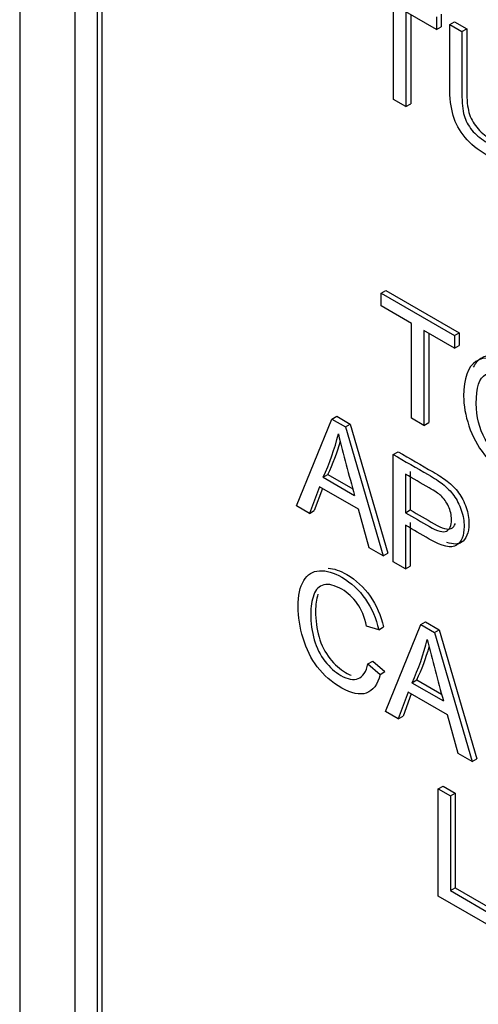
# Model space of a CAD drawing. Header units: inches. Extents: x 1 to 240, y -1 to 159.
# Tile 95 of 111: x 224.207 to 224.545, y 122.156 to 122.881. Entities that reach past the tile are written whole.
import ezdxf

# ---------------------------------------------------------------- set-up
doc = ezdxf.new("R2010")
doc.units = ezdxf.units.IN
doc.header["$MEASUREMENT"] = 0
doc.layers.add('Default', color=7, linetype='Continuous')
doc.layers.add('LAB20180', color=7, linetype='Continuous')

# ---------------------------------------------------------------- blocks, each defined once
blk = doc.blocks.new('SE1')
at = {"layer": 'LAB20180', "color": 7, "linetype": 'Continuous'}
for p, q in [((224.20687, 123.87886), (224.20687, 120.817)), ((224.24753, 123.69783), (224.24753, 120.94291)), ((224.2638, 123.68844), (224.2638, 120.93352)), ((224.26733, 123.69048), (224.26733, 120.93556)), ((224.48221, 122.82239), (224.48221, 122.89215)), ((224.51372, 122.87396), (224.49122, 122.88695)), ((224.49122, 122.88695), (224.49122, 122.81718)), ((224.49476, 122.88491), (224.49476, 122.81922)), ((224.51725, 122.88526), (224.51725, 122.876)), ((224.51372, 122.88322), (224.51372, 122.87396)), ((224.52351, 122.87756), (224.52704, 122.87961)), ((224.52351, 122.87756), (224.53248, 122.87239)), ((224.52704, 122.87961), (224.53601, 122.87443)), ((224.51372, 122.87396), (224.51725, 122.876)), ((224.53248, 122.87239), (224.53601, 122.87443)), ((224.49122, 122.81718), (224.48221, 122.82239)), ((224.49122, 122.81718), (224.49476, 122.81922)), ((224.47299, 122.67971), (224.47652, 122.68176)), ((224.47652, 122.68176), (224.53052, 122.65058)), ((224.47299, 122.67041), (224.47299, 122.67971)), ((224.47299, 122.67971), (224.52699, 122.64854)), ((224.49548, 122.65742), (224.47299, 122.67041)), ((224.49548, 122.58771), (224.49548, 122.65742)), ((224.52699, 122.63923), (224.5045, 122.65222)), ((224.5045, 122.65222), (224.5045, 122.5825)), ((224.50803, 122.65018), (224.50803, 122.58454)), ((224.52699, 122.64854), (224.53052, 122.65058)), ((224.52699, 122.64854), (224.52699, 122.63923)), ((224.53052, 122.65058), (224.53052, 122.64127)), ((224.52699, 122.63923), (224.53052, 122.64127)), ((224.41068, 122.52316), (224.43681, 122.58709)), ((224.43681, 122.58709), (224.44035, 122.58913)), ((224.43681, 122.58709), (224.44678, 122.58134)), ((224.44035, 122.58913), (224.45032, 122.58338)), ((224.5045, 122.5825), (224.49548, 122.58771)), ((224.44678, 122.58134), (224.45032, 122.58338)), ((224.44678, 122.58134), (224.47451, 122.48631)), ((224.45032, 122.58338), (224.47805, 122.48835)), ((224.5045, 122.5825), (224.50803, 122.58454)), ((224.48189, 122.56107), (224.48543, 122.56311)), ((224.48189, 122.48205), (224.48189, 122.56107)), ((224.4303, 122.54427), (224.43384, 122.54631)), ((224.4303, 122.54427), (224.45348, 122.53089)), ((224.43384, 122.54631), (224.45216, 122.53573)), ((224.49086, 122.54658), (224.49086, 122.51819)), ((224.4944, 122.54862), (224.4944, 122.52023)), ((224.42757, 122.53733), (224.42019, 122.51767)), ((224.42985, 122.53602), (224.42373, 122.51971)), ((224.45635, 122.52072), (224.42757, 122.53733)), ((224.42019, 122.51767), (224.41068, 122.52316)), ((224.42019, 122.51767), (224.42373, 122.51971)), ((224.46422, 122.49225), (224.45635, 122.52072)), ((224.49086, 122.51819), (224.4944, 122.52023)), ((224.49086, 122.50894), (224.49086, 122.47687)), ((224.4944, 122.51098), (224.4944, 122.47891)), ((224.47451, 122.48631), (224.46422, 122.49225)), ((224.47451, 122.48631), (224.47805, 122.48835)), ((224.49086, 122.47687), (224.48189, 122.48205)), ((224.49086, 122.47687), (224.4944, 122.47891)), ((224.47119, 122.43202), (224.46231, 122.43473)), ((224.47119, 122.43202), (224.47473, 122.43407)), ((224.47611, 122.37188), (224.5022, 122.43578)), ((224.5022, 122.43578), (224.50573, 122.43782)), ((224.5022, 122.43578), (224.51221, 122.43)), ((224.50573, 122.43782), (224.51575, 122.43204)), ((224.51221, 122.43), (224.51575, 122.43204)), ((224.51221, 122.43), (224.53994, 122.33502)), ((224.51575, 122.43204), (224.54348, 122.33706)), ((224.46331, 122.40692), (224.46685, 122.40896)), ((224.46331, 122.40692), (224.47228, 122.39911)), ((224.46685, 122.40896), (224.47582, 122.40115)), ((224.47228, 122.39911), (224.47582, 122.40115)), ((224.49573, 122.39299), (224.49927, 122.39503)), ((224.49573, 122.39299), (224.51886, 122.37963)), ((224.49927, 122.39503), (224.51755, 122.38447)), ((224.49295, 122.38607), (224.48562, 122.36638)), ((224.49524, 122.38475), (224.48916, 122.36842)), ((224.52178, 122.36943), (224.49295, 122.38607)), ((224.48562, 122.36638), (224.47611, 122.37188)), ((224.52965, 122.34096), (224.52178, 122.36943)), ((224.48562, 122.36638), (224.48916, 122.36842)), ((224.53994, 122.33502), (224.52965, 122.34096)), ((224.53994, 122.33502), (224.54348, 122.33706)), ((224.51504, 122.31486), (224.51857, 122.3169)), ((224.51504, 122.23584), (224.51504, 122.31486)), ((224.51504, 122.31486), (224.52405, 122.30966)), ((224.51857, 122.3169), (224.52759, 122.3117)), ((224.52405, 122.30966), (224.52759, 122.3117)), ((224.52759, 122.3117), (224.52759, 122.24198)), ((224.52405, 122.30966), (224.52405, 122.23994)), ((224.52405, 122.23994), (224.52759, 122.24198)), ((224.52405, 122.23994), (224.55779, 122.22046)), ((224.52759, 122.24198), (224.56133, 122.2225)), ((224.55779, 122.21116), (224.51504, 122.23584))]:
    blk.add_line(p, q, dxfattribs=at)
for centre, radius, start, end in [((224.27334, 122.61728), 0.17312, 335.05426, 346.26608), ((225.80437, 122.91227), 1.40369, 193.85291, 195.76531), ((224.27687, 122.61932), 0.17312, 335.05426, 343.72035), ((224.34467, 122.46367), 0.16678, 334.92647, 346.56887), ((224.3482, 122.46571), 0.16678, 334.92647, 343.91892), ((226.19945, 122.84818), 1.74468, 194.03981, 195.57842)]:
    blk.add_arc(centre, radius, start, end, dxfattribs=at)
for points, knots in [([(224.57714, 122.8466), (224.57714, 122.83139), (224.57714, 122.81617), (224.57714, 122.80096), (224.57714, 122.79302), (224.57637, 122.78716), (224.57482, 122.78338), (224.57329, 122.77963), (224.57045, 122.77743), (224.5664, 122.77688), (224.56236, 122.77633), (224.55706, 122.77785), (224.54409, 122.78535), (224.53885, 122.78968), (224.53075, 122.79941), (224.52783, 122.80477), (224.52437, 122.81645), (224.52351, 122.82357), (224.52351, 122.83193), (224.52351, 122.84714), (224.52351, 122.86235), (224.52351, 122.87756)], [0, 0, 0, 0, 0.229371, 0.229371, 0.229371, 0.325955, 0.325955, 0.325955, 0.402498, 0.402498, 0.402498, 0.496979, 0.496979, 0.588202, 0.588202, 0.679426, 0.679426, 0.770649, 0.770649, 0.770649, 1, 1, 1, 1]), ([(224.53248, 122.87239), (224.53248, 122.85721), (224.53248, 122.84203), (224.53248, 122.82686), (224.53248, 122.81997), (224.53307, 122.81458), (224.53525, 122.8068), (224.53712, 122.80325), (224.53985, 122.79988), (224.54253, 122.79659), (224.54582, 122.79381), (224.55633, 122.78774), (224.56107, 122.78674), (224.56389, 122.78863), (224.56671, 122.79052), (224.56817, 122.79631), (224.56817, 122.80625), (224.56817, 122.82142), (224.56817, 122.8366), (224.56817, 122.85178)], [0, 0, 0, 0, 0.272206, 0.272206, 0.272206, 0.348704, 0.348704, 0.425203, 0.425203, 0.425203, 0.490104, 0.490104, 0.601582, 0.601582, 0.601582, 0.727853, 0.727853, 0.727853, 1, 1, 1, 1]), ([(224.53601, 122.87443), (224.53601, 122.85925), (224.53601, 122.84407), (224.53601, 122.8289), (224.53601, 122.82201), (224.5366, 122.81662), (224.53879, 122.80884), (224.54066, 122.80529), (224.54339, 122.80193), (224.54607, 122.79863), (224.54935, 122.79585), (224.55987, 122.78978), (224.5646, 122.78878), (224.56743, 122.79067), (224.56932, 122.79194), (224.5706, 122.79497), (224.57124, 122.79982)], [0, 0, 0, 0, 0.2722061, 0.2722061, 0.2722061, 0.3487045, 0.3487045, 0.4252028, 0.4252028, 0.4252028, 0.4901044, 0.4901044, 0.6015825, 0.6015825, 0.6015825, 0.6863444, 0.6863444, 0.6863444, 0.6863444]), ([(224.53373, 122.60406), (224.53373, 122.61715), (224.53678, 122.62564), (224.54283, 122.62956), (224.54891, 122.63349), (224.55677, 122.63261), (224.57266, 122.62343), (224.57835, 122.61841), (224.58846, 122.60564), (224.59233, 122.59851), (224.59761, 122.58306), (224.59893, 122.57525), (224.59893, 122.55932), (224.59752, 122.55298), (224.59196, 122.54357), (224.588, 122.54107), (224.5829, 122.54081), (224.57775, 122.54054), (224.57225, 122.54207), (224.55991, 122.5492), (224.55417, 122.5543), (224.54406, 122.56728), (224.54024, 122.57438), (224.53764, 122.58213), (224.53508, 122.58981), (224.53373, 122.59712), (224.53373, 122.60406)], [0, 0, 0, 0, 0.133484, 0.133484, 0.133484, 0.259404, 0.259404, 0.341759, 0.341759, 0.424115, 0.424115, 0.50647, 0.50647, 0.590473, 0.590473, 0.674475, 0.674475, 0.674475, 0.751467, 0.751467, 0.834973, 0.834973, 0.91848, 0.91848, 0.91848, 1, 1, 1, 1]), ([(224.58384, 122.54287), (224.58472, 122.54281), (224.58558, 122.54281), (224.58644, 122.54285), (224.59154, 122.54311), (224.5955, 122.54561), (224.60105, 122.55502), (224.60246, 122.56136), (224.60246, 122.57729), (224.60114, 122.5851), (224.59586, 122.60055), (224.59199, 122.60768), (224.58188, 122.62045), (224.57619, 122.62547), (224.5603, 122.63465), (224.55245, 122.63553), (224.54637, 122.6316), (224.54411, 122.63014), (224.54226, 122.62803), (224.54084, 122.62529)], [0.3127591, 0.3127591, 0.3127591, 0.3127591, 0.3255247, 0.3255247, 0.3255247, 0.4095272, 0.4095272, 0.4935297, 0.4935297, 0.5758852, 0.5758852, 0.6582406, 0.6582406, 0.7405961, 0.7405961, 0.8665163, 0.8665163, 0.8665163, 0.916384, 0.916384, 0.916384, 0.916384]), ([(224.54302, 122.59849), (224.54302, 122.58897), (224.54525, 122.58022), (224.55408, 122.56418), (224.55959, 122.55827), (224.57307, 122.55048), (224.57867, 122.55004), (224.58304, 122.55303), (224.58739, 122.55602), (224.5896, 122.56255), (224.5896, 122.57911), (224.58868, 122.58526), (224.58682, 122.59113), (224.58494, 122.59701), (224.58217, 122.60227), (224.57498, 122.61168), (224.57093, 122.61534), (224.56642, 122.61799), (224.56005, 122.62175), (224.55454, 122.62228), (224.54994, 122.61988), (224.54532, 122.61748), (224.54302, 122.61032), (224.54302, 122.59849)], [0, 0, 0, 0, 0.119189, 0.119189, 0.238377, 0.238377, 0.359187, 0.359187, 0.359187, 0.497603, 0.497603, 0.585099, 0.585099, 0.585099, 0.663865, 0.663865, 0.742631, 0.742631, 0.742631, 0.854561, 0.854561, 0.854561, 1, 1, 1, 1]), ([(224.48189, 122.56107), (224.49048, 122.55611), (224.49907, 122.55115), (224.50766, 122.54619), (224.51221, 122.54356), (224.51567, 122.54125), (224.51809, 122.53938), (224.52145, 122.53678), (224.52428, 122.53391), (224.52651, 122.53084), (224.52879, 122.52769), (224.53061, 122.52411), (224.53202, 122.52003), (224.53344, 122.51593), (224.53407, 122.51196), (224.53407, 122.50129), (224.53225, 122.49666), (224.52851, 122.49419), (224.52478, 122.49172), (224.51813, 122.49319), (224.50843, 122.49879), (224.50258, 122.50217), (224.49672, 122.50556), (224.49086, 122.50894)], [0, 0, 0, 0, 0.216618, 0.216618, 0.216618, 0.304542, 0.304542, 0.304542, 0.38085, 0.38085, 0.38085, 0.453906, 0.453906, 0.453906, 0.533113, 0.533113, 0.67119, 0.67119, 0.67119, 0.852322, 0.852322, 0.852322, 1, 1, 1, 1]), ([(224.48543, 122.56311), (224.49402, 122.55815), (224.50261, 122.55319), (224.5112, 122.54823), (224.51575, 122.5456), (224.51921, 122.54329), (224.52162, 122.54142), (224.52499, 122.53882), (224.52782, 122.53595), (224.53005, 122.53288), (224.53233, 122.52973), (224.53414, 122.52615), (224.53556, 122.52207), (224.53698, 122.51797), (224.5376, 122.514), (224.5376, 122.50333), (224.53578, 122.4987), (224.53205, 122.49623), (224.5297, 122.49468), (224.5262, 122.49468), (224.5215, 122.4963)], [0, 0, 0, 0, 0.2166177, 0.2166177, 0.2166177, 0.304542, 0.304542, 0.304542, 0.3808501, 0.3808501, 0.3808501, 0.4539064, 0.4539064, 0.4539064, 0.5331131, 0.5331131, 0.6711896, 0.6711896, 0.6711896, 0.7851905, 0.7851905, 0.7851905, 0.7851905]), ([(224.49086, 122.51819), (224.49676, 122.51478), (224.50267, 122.51138), (224.50857, 122.50797), (224.51445, 122.50458), (224.51863, 122.50342), (224.52355, 122.50563), (224.52478, 122.50849), (224.52478, 122.51638), (224.52405, 122.51964), (224.52114, 122.52605), (224.51923, 122.52873), (224.51686, 122.53089), (224.51536, 122.53225), (224.51253, 122.53407), (224.50839, 122.53646), (224.50255, 122.53984), (224.4967, 122.54321), (224.49086, 122.54658)], [0, 0, 0, 0, 0.215355, 0.215355, 0.215355, 0.351087, 0.351087, 0.486819, 0.486819, 0.585108, 0.585108, 0.683397, 0.683397, 0.683397, 0.786845, 0.786845, 0.786845, 1, 1, 1, 1]), ([(224.4944, 122.52023), (224.5003, 122.51683), (224.5062, 122.51342), (224.51211, 122.51001), (224.51798, 122.50662), (224.52217, 122.50546), (224.52605, 122.5072), (224.52706, 122.50843), (224.52766, 122.51023)], [0, 0, 0, 0, 0.2153553, 0.2153553, 0.2153553, 0.3510874, 0.3510874, 0.4294429, 0.4294429, 0.4294429, 0.4294429]), ([(224.43407, 122.47739), (224.4383, 122.47703), (224.44282, 122.47546), (224.45455, 122.46869), (224.46029, 122.46332), (224.46494, 122.45665), (224.46961, 122.44993), (224.47286, 122.4424), (224.47473, 122.43407)], [0.726128, 0.726128, 0.726128, 0.726128, 0.7990962, 0.7990962, 0.9024317, 0.9024317, 0.9024317, 1, 1, 1, 1]), ([(224.47228, 122.39911), (224.47042, 122.39162), (224.467, 122.38707), (224.45717, 122.38371), (224.45111, 122.385), (224.43663, 122.39335), (224.43067, 122.39848), (224.42602, 122.40463), (224.42141, 122.41074), (224.41792, 122.41783), (224.4155, 122.42579), (224.41311, 122.43371), (224.41191, 122.44149), (224.41191, 122.45721), (224.41327, 122.46362), (224.41601, 122.46814), (224.41873, 122.47265), (224.42256, 122.47514), (224.42757, 122.4754), (224.43263, 122.47566), (224.43813, 122.47408), (224.45102, 122.46665), (224.45676, 122.46128), (224.4614, 122.45461), (224.46607, 122.44789), (224.46932, 122.44036), (224.47119, 122.43202)], [0, 0, 0, 0, 0.104376, 0.104376, 0.208752, 0.208752, 0.317142, 0.317142, 0.317142, 0.409738, 0.409738, 0.409738, 0.508627, 0.508627, 0.616505, 0.616505, 0.616505, 0.708763, 0.708763, 0.708763, 0.799096, 0.799096, 0.902432, 0.902432, 0.902432, 1, 1, 1, 1]), ([(224.46231, 122.43473), (224.46076, 122.44136), (224.45844, 122.4469), (224.45544, 122.45127), (224.4524, 122.45567), (224.44861, 122.45915), (224.43877, 122.46483), (224.43435, 122.46591), (224.4308, 122.46507), (224.42726, 122.46423), (224.42479, 122.4617), (224.42338, 122.45758), (224.42198, 122.45348), (224.4212, 122.4489), (224.4212, 122.43697), (224.42206, 122.43063), (224.42375, 122.42461), (224.42542, 122.41865), (224.42807, 122.41339), (224.43167, 122.40884), (224.43523, 122.40433), (224.43914, 122.40079), (224.44833, 122.39548), (224.45266, 122.39467), (224.45967, 122.39735), (224.46204, 122.40103), (224.46331, 122.40692)], [0, 0, 0, 0, 0.096945, 0.096945, 0.096945, 0.187413, 0.187413, 0.290421, 0.290421, 0.290421, 0.385578, 0.385578, 0.385578, 0.479008, 0.479008, 0.599806, 0.599806, 0.599806, 0.694434, 0.694434, 0.694434, 0.783273, 0.783273, 0.891636, 0.891636, 1, 1, 1, 1]), ([(224.42646, 122.45818), (224.42534, 122.45445), (224.42473, 122.45034), (224.42473, 122.43901), (224.4256, 122.43267), (224.42728, 122.42665), (224.42895, 122.42069), (224.43161, 122.41543), (224.4352, 122.41088), (224.43877, 122.40637), (224.44267, 122.40284), (224.44825, 122.39961), (224.44963, 122.39895), (224.45095, 122.39846)], [0.3963686, 0.3963686, 0.3963686, 0.3963686, 0.4790078, 0.4790078, 0.5998055, 0.5998055, 0.5998055, 0.6944339, 0.6944339, 0.6944339, 0.7832726, 0.7832726, 0.8141335, 0.8141335, 0.8141335, 0.8141335])]:
    blk.add_open_spline(points, degree=3, knots=knots, dxfattribs=at)

msp = doc.modelspace()

# ---------------------------------------------------------------- block references
at = {"layer": 'Default'}
msp.add_blockref('SE1', (0, 0), dxfattribs=at)

doc.saveas('drawing.dxf')
